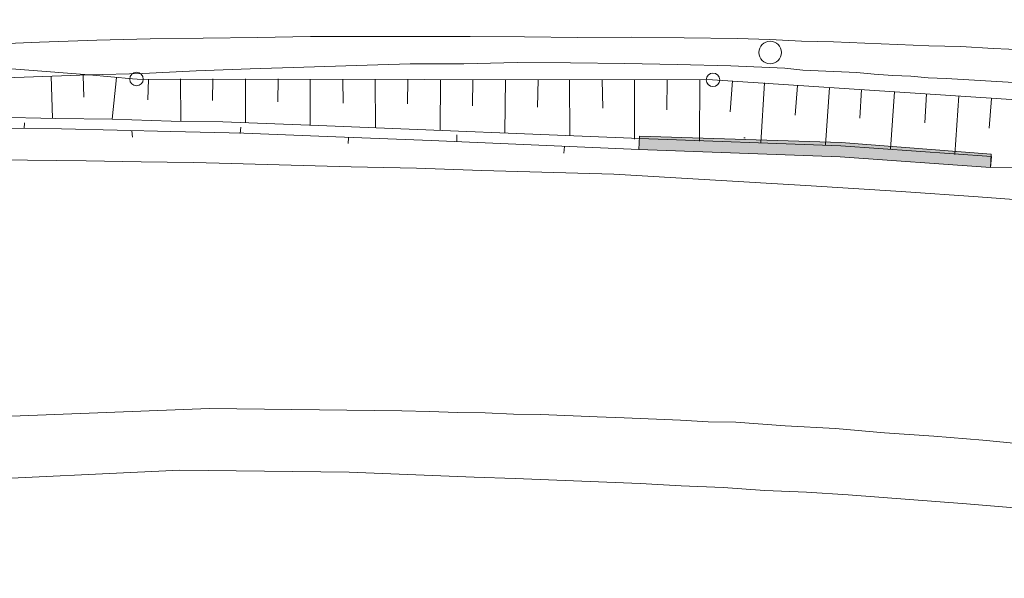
# Model space of a CAD drawing. Header units: metres. Extents: x -740 to 758, y -633 to 854.
# Tile 136 of 256: x -362 to -317, y -165 to -139. Entities that reach past the tile are written whole.
import ezdxf

# ---------------------------------------------------------------- set-up
doc = ezdxf.new("R2010")
doc.units = ezdxf.units.M
doc.header["$MEASUREMENT"] = 0
for name, color, linetype in [('Gas.LOVION', 7, 'Continuous'), ('Gis.LOVION', 7, 'Continuous'), ('Grundkarte.LOVION', 7, 'Continuous'), ('Strom.LOVION', 7, 'Continuous'), ('StromBemass.LOVION', 7, 'Continuous'), ('Telko.LOVION', 7, 'Continuous'), ('Wasser.LOVION', 7, 'Continuous')]:
    doc.layers.add(name, color=color, linetype=linetype)

msp = doc.modelspace()

# ---------------------------------------------------------------- hatches: boundary and pattern name
at = {"layer": 'Grundkarte.LOVION', "linetype": 'Continuous', "lineweight": 18}
msp.add_hatch(color=254, dxfattribs=at).paths.add_polyline_path([(-333.551, -145.299), (-324.238, -145.63), (-317.273, -146.131), (-317.245, -145.508), (-324.184, -144.975), (-333.523, -144.676)])

# ---------------------------------------------------------------- linework, layer by layer
at = {"layer": 'Gas.LOVION', "color": 7, "linetype": 'Continuous', "lineweight": 13}
msp.add_lwpolyline([(-328.697, -144.766), (-328.668, -144.763)], dxfattribs=at)
at = {"layer": 'Gis.LOVION', "color": 7, "linetype": 'Continuous', "lineweight": 13}
msp.add_lwpolyline([(-328.697, -144.766), (-328.668, -144.763)], dxfattribs=at)
at = {"layer": 'Grundkarte.LOVION', "color": 8, "linetype": 'Continuous', "lineweight": 18}
for points in [[(-263.527, -149.595), (-292.894, -144.575), (-305.065, -143.726), (-330.143, -142.07), (-356.775, -142.043), (-356.983, -142.034), (-358.982, -141.845), (-374.17, -140.67), (-377.041, -140.625), (-377.548, -134.232), (-377.719, -131.884), (-358.246, -130.926), (-338.737, -130.644), (-326.746, -130.861), (-318.408, -131.198), (-311.279, -131.565), (-301.393, -132.313), (-291.634, -133.28), (-282.337, -134.351)], [(-460.523, -141.369), (-460.172, -141.335), (-435.957, -139.913), (-415.917, -139.313), (-407.834, -139.764), (-393.623, -140.621), (-377.041, -140.625), (-374.17, -140.67), (-358.982, -141.845), (-375.74, -142.449), (-375.731, -143.749), (-375.712, -144.249), (-378.135, -144.25), (-387.797, -144.278), (-397.708, -144.479), (-405.999, -144.934), (-419.304, -145.792), (-453.203, -147.924), (-457.128, -147.983), (-459.136, -148.002), (-462.092, -147.995), (-464.516, -147.996), (-465.991, -148.022)], [(-407.834, -139.764), (-393.623, -140.621), (-377.041, -140.625), (-374.17, -140.67), (-358.982, -141.845), (-356.983, -142.034), (-356.775, -142.043), (-330.143, -142.07), (-305.065, -143.726), (-292.894, -144.575), (-263.527, -149.595), (-249.443, -151.263), (-217.319, -155.156)], [(-363.908, -140.435), (-361.288, -140.327), (-358.636, -140.245), (-356.159, -140.18), (-353.709, -140.147), (-351.201, -140.109), (-348.751, -140.076), (-343.787, -140.064), (-341.363, -140.063), (-338.849, -140.083), (-336.393, -140.109), (-333.911, -140.103), (-329, -140.155), (-327.487, -140.214), (-326.032, -140.279), (-324.551, -140.311), (-323.097, -140.376), (-321.584, -140.435), (-320.129, -140.499), (-318.648, -140.532), (-317.161, -140.623), (-315.707, -140.688)], [(-358.982, -141.845), (-356.505, -141.78), (-354.035, -141.657), (-351.532, -141.56), (-349.056, -141.495), (-346.611, -141.404), (-344.135, -141.339), (-341.653, -141.333), (-339.176, -141.268), (-336.721, -141.294), (-334.207, -141.314), (-331.777, -141.372), (-329.29, -141.425), (-326.796, -141.535), (-325.959, -141.631), (-323.466, -141.742), (-322.661, -141.811), (-321.797, -141.874), (-320.966, -141.911), (-320.161, -141.98), (-319.33, -142.017), (-315.941, -142.218)], [(-465.991, -148.022), (-464.516, -147.996), (-462.092, -147.995), (-459.136, -148.002), (-457.128, -147.983), (-453.203, -147.924), (-450.706, -147.769), (-419.304, -145.792), (-405.999, -144.934), (-397.708, -144.479), (-396.382, -144.438), (-387.797, -144.278), (-378.135, -144.25), (-373.288, -144.249), (-369.416, -144.254), (-366.044, -144.279), (-363.056, -144.312), (-360.275, -144.336), (-357.697, -144.409), (-355.209, -144.461), (-351.831, -144.545), (-347.974, -144.7), (-343.168, -144.88), (-333.551, -145.299)], [(-317.273, -146.131), (-324.238, -145.63), (-333.551, -145.299), (-343.168, -144.88), (-347.974, -144.7), (-351.831, -144.545), (-355.209, -144.461), (-357.697, -144.409), (-360.275, -144.336), (-363.056, -144.312), (-366.044, -144.279), (-369.416, -144.254), (-373.288, -144.249), (-378.135, -144.25), (-387.797, -144.278), (-397.708, -144.479), (-405.999, -144.934)], [(-361.987, -144.06), (-361.99, -144.326)], [(-356.986, -144.724), (-357.015, -144.431)], [(-351.977, -144.263), (-352.007, -144.562)], [(-346.997, -145.018), (-346.993, -144.751)], [(-341.982, -144.616), (-341.98, -144.941)], [(-337.023, -145.461), (-336.993, -145.163)], [(-364.777, -145.751), (-361.847, -145.79), (-359.125, -145.819), (-356.579, -145.866), (-354.182, -145.898), (-352.967, -145.927), (-346.862, -146.098), (-343.841, -146.158), (-340.815, -146.275), (-334.71, -146.447), (-325.822, -146.967), (-321.42, -147.246), (-317.85, -147.488), (-314.753, -147.717), (-312.008, -147.981), (-309.179, -148.207), (-306.343, -148.491), (-303.449, -148.77), (-300.821, -149.045), (-298.161, -149.346), (-295.437, -149.701), (-292.654, -150.049), (-289.813, -150.392), (-286.907, -150.788)], [(-365.377, -157.751), (-353.422, -157.291), (-344.516, -157.396), (-343.243, -157.419), (-341.937, -157.469), (-340.664, -157.492), (-339.359, -157.542), (-338.086, -157.565), (-335.475, -157.664), (-334.228, -157.72), (-331.618, -157.819), (-330.339, -157.901), (-329.065, -157.924), (-326.774, -158.085), (-324.456, -158.213), (-322.191, -158.405), (-319.9, -158.565), (-317.635, -158.757), (-313.04, -159.195)], [(-287.72, -165.143), (-290.866, -164.711), (-293.616, -164.389), (-296.373, -164.009), (-299.123, -163.686), (-301.848, -163.332), (-304.598, -163.01), (-307.343, -162.746), (-310.12, -162.456), (-315.61, -161.929), (-318.382, -161.697), (-323.86, -161.287), (-325.794, -161.151), (-327.723, -161.074), (-329.657, -160.938), (-331.586, -160.86), (-333.488, -160.751), (-339.275, -160.519), (-341.171, -160.468), (-346.957, -160.235), (-354.798, -160.145), (-365.214, -160.631), (-387.709, -161.205), (-409.491, -162.418)]]:
    msp.add_lwpolyline(points, dxfattribs=at)
at = {"layer": 'Grundkarte.LOVION', "color": 253, "linetype": 'Continuous', "lineweight": 18}
for points in [[(-405.999, -144.934), (-397.708, -144.479), (-387.797, -144.278), (-378.135, -144.25), (-375.712, -144.249), (-375.731, -143.749), (-375.74, -142.449), (-358.982, -141.845), (-356.983, -142.034), (-356.775, -142.043), (-330.143, -142.07), (-305.065, -143.726), (-292.894, -144.575), (-263.527, -149.595), (-249.443, -151.263), (-217.319, -155.156)], [(-405.999, -144.934), (-397.708, -144.479), (-387.797, -144.278), (-378.135, -144.25), (-375.712, -144.249), (-375.731, -143.749), (-375.74, -142.449), (-358.982, -141.845), (-356.983, -142.034), (-356.775, -142.043), (-330.143, -142.07), (-305.065, -143.726), (-292.894, -144.575), (-263.527, -149.595), (-249.443, -151.263), (-217.319, -155.156)], [(-286.907, -150.788), (-289.813, -150.392), (-292.654, -150.049), (-295.437, -149.701), (-298.161, -149.346), (-300.821, -149.045), (-303.449, -148.77), (-306.343, -148.491), (-309.179, -148.207), (-312.008, -147.981), (-314.753, -147.717), (-317.85, -147.488), (-321.42, -147.246), (-325.822, -146.967), (-334.71, -146.447), (-340.815, -146.275), (-343.841, -146.158), (-346.862, -146.098), (-352.967, -145.927), (-354.182, -145.898), (-356.579, -145.866), (-359.125, -145.819), (-361.847, -145.79), (-364.777, -145.751)], [(-286.907, -150.788), (-289.813, -150.392), (-292.654, -150.049), (-295.437, -149.701), (-298.161, -149.346), (-300.821, -149.045), (-303.449, -148.77), (-306.343, -148.491), (-309.179, -148.207), (-312.008, -147.981), (-314.753, -147.717), (-317.85, -147.488), (-321.42, -147.246), (-325.822, -146.967), (-334.71, -146.447), (-340.815, -146.275), (-343.841, -146.158), (-346.862, -146.098), (-352.967, -145.927), (-354.182, -145.898), (-356.579, -145.866), (-359.125, -145.819), (-361.847, -145.79), (-364.777, -145.751)]]:
    msp.add_lwpolyline(points, dxfattribs=at)
at = {"layer": 'Grundkarte.LOVION', "color": 7, "linetype": 'Continuous', "lineweight": 13}
for points in [[(-375.74, -142.449), (-358.982, -141.845), (-356.983, -142.034), (-356.775, -142.043), (-330.143, -142.07), (-305.065, -143.726), (-302.634, -144.109), (-301.375, -144.281), (-299.573, -144.578), (-298.128, -144.851), (-296.832, -145.108), (-294.564, -145.625), (-293.652, -145.891), (-292.654, -146.118), (-291.496, -146.478), (-290.098, -146.873), (-288.117, -147.478)], [(-360.75, -141.9), (-360.678, -143.843)], [(-359.274, -141.874), (-359.236, -142.875)], [(-357.729, -141.959), (-357.924, -143.899)], [(-356.242, -142.05), (-356.268, -142.998)], [(-354.767, -142.024), (-354.754, -143.973)], [(-353.26, -142.024), (-353.28, -143.031)], [(-351.752, -142.025), (-351.76, -144.065)], [(-350.245, -142.025), (-350.259, -143.091)], [(-348.764, -142.058), (-348.766, -144.156)], [(-347.257, -142.058), (-347.239, -143.15)], [(-345.749, -142.058), (-345.74, -144.274)], [(-344.242, -142.059), (-344.25, -143.183)], [(-342.734, -142.059), (-342.74, -144.424)], [(-341.227, -142.06), (-341.256, -143.274)], [(-339.72, -142.06), (-339.746, -144.516)], [(-338.212, -142.061), (-338.236, -143.334)], [(-336.763, -142.067), (-336.746, -144.666)], [(-335.256, -142.067), (-335.215, -143.393)], [(-333.749, -142.067), (-333.746, -144.816)], [(-332.241, -142.068), (-332.253, -143.458)], [(-330.734, -142.068), (-330.752, -144.907)], [(-329.221, -142.127), (-329.318, -143.555)], [(-327.734, -142.218), (-327.907, -144.984)], [(-326.215, -142.336), (-326.318, -143.705)], [(-324.729, -142.427), (-324.913, -145.075)], [(-323.242, -142.518), (-323.318, -143.855)], [(-321.723, -142.635), (-321.907, -145.284)], [(-320.236, -142.727), (-320.312, -144.064)], [(-318.75, -142.818), (-318.928, -145.525)], [(-317.231, -142.935), (-317.333, -144.305)], [(-287.111, -149.005), (-289.894, -148.656), (-294.02, -148.173), (-301.818, -147.31), (-303.998, -147.08), (-305.736, -146.836), (-306.723, -146.725), (-309.058, -146.422), (-310.219, -146.328), (-311.413, -146.209), (-312.484, -146.136), (-313.225, -146.12), (-314.056, -146.083), (-315.148, -146.101), (-317.273, -146.131), (-317.234, -145.625), (-324.199, -145.124), (-333.512, -144.793), (-347.993, -144.199), (-352.799, -144.019), (-355.196, -143.987), (-357.924, -143.899), (-360.529, -143.858), (-363.341, -143.808)], [(-328.697, -144.766), (-328.638, -144.76)]]:
    msp.add_lwpolyline(points, dxfattribs=at)
msp.add_lwpolyline([(-333.551, -145.299), (-333.523, -144.676), (-324.184, -144.975), (-317.245, -145.508), (-317.273, -146.131), (-324.238, -145.63)], close=True, dxfattribs=at)
msp.add_circle((-327.473, -140.808), 0.521, dxfattribs=at)
at = {"layer": 'Grundkarte.LOVION', "color": 9, "linetype": 'Continuous', "lineweight": 18}
for centre in [(-356.797, -142.039), (-330.121, -142.073)]:
    msp.add_circle(centre, 0.313, dxfattribs=at)
at = {"layer": 'Strom.LOVION', "color": 7, "linetype": 'Continuous', "lineweight": 13}
msp.add_lwpolyline([(-328.697, -144.766), (-328.668, -144.763)], dxfattribs=at)
at = {"layer": 'StromBemass.LOVION', "color": 7, "linetype": 'Continuous', "lineweight": 13}
msp.add_lwpolyline([(-328.697, -144.766), (-328.668, -144.763)], dxfattribs=at)
at = {"layer": 'Telko.LOVION', "color": 7, "linetype": 'Continuous', "lineweight": 13}
msp.add_lwpolyline([(-328.697, -144.766), (-328.668, -144.763)], dxfattribs=at)
at = {"layer": 'Wasser.LOVION', "color": 7, "linetype": 'Continuous', "lineweight": 13}
msp.add_lwpolyline([(-328.697, -144.766), (-328.668, -144.763)], dxfattribs=at)

doc.saveas('drawing.dxf')
